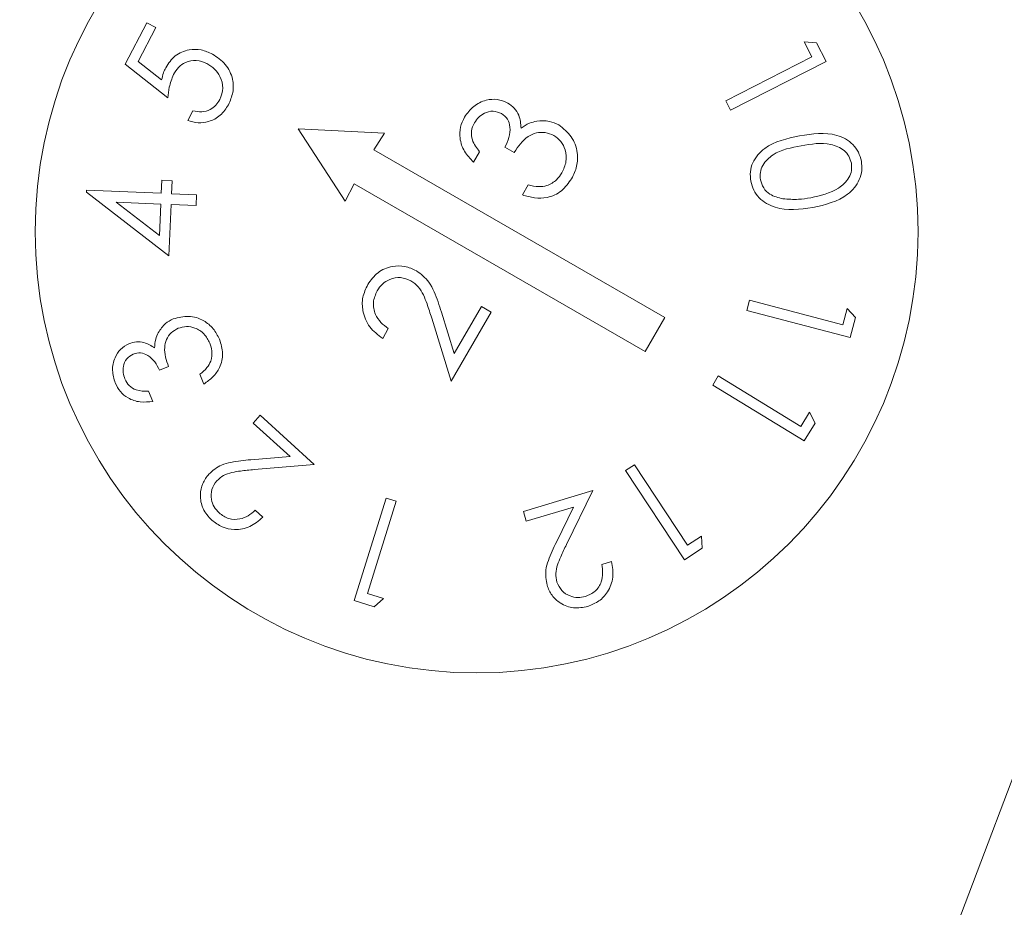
# Model space of a CAD drawing. Header units: millimetres. Extents: x -420 to 420, y -297 to 297.
# Tile 123 of 197: x 158 to 168, y -13 to -4. Entities that reach past the tile are written whole.
import ezdxf

# ---------------------------------------------------------------- set-up
doc = ezdxf.new("R2010")
doc.units = ezdxf.units.MM
doc.header["$MEASUREMENT"] = 0
doc.layers.add('layer 1', color=7, linetype='Continuous')

msp = doc.modelspace()

# ---------------------------------------------------------------- linework, layer by layer
at = {"layer": 'layer 1', "color": 7, "lineweight": 9}
for points in [[(162.3395, -26.1085), (162.3395, -26.1085), (152.1335, 0.833), (152.1335, 0.833)], [(172.5457, 0.833), (172.5457, 0.833), (162.3395, -26.1085), (162.3395, -26.1085)], [(161.612, -27.0241), (161.612, -27.0241), (151.5962, -0.585), (151.5962, -0.585)], [(158.7402, -4.2987), (158.7402, -4.2987), (158.9615, -3.8757), (158.9615, -3.8757)], [(159.0545, -3.9241), (159.0545, -3.9241), (158.8727, -4.2722), (158.8727, -4.2722)], [(158.9615, -3.8757), (158.9615, -3.8757), (159.0545, -3.9241), (159.0545, -3.9241)], [(165.6944, -4.0697), (165.6944, -4.0697), (165.8198, -4.0791), (165.8198, -4.0791)], [(165.7729, -4.2232), (165.7729, -4.2232), (165.6944, -4.0697), (165.6944, -4.0697)], [(165.8198, -4.0791), (165.8198, -4.0791), (165.9179, -4.2712), (165.9179, -4.2712)], [(164.8913, -4.6741), (164.8913, -4.6741), (165.7729, -4.2232), (165.7729, -4.2232)], [(159.1779, -4.6425), (159.1779, -4.6425), (158.7402, -4.2987), (158.7402, -4.2987)], [(158.8727, -4.2722), (158.8727, -4.2722), (159.1133, -4.46), (159.1133, -4.46)], [(165.9179, -4.2712), (165.9179, -4.2712), (164.941, -4.7709), (164.941, -4.7709)], [(164.941, -4.7709), (164.941, -4.7709), (164.8913, -4.6741), (164.8913, -4.6741)], [(159.3811, -4.8766), (159.3811, -4.8766), (159.4334, -4.7763), (159.4334, -4.7763)], [(160.5123, -4.9605), (160.5123, -4.9605), (160.9945, -5.7028), (160.9945, -5.7028)], [(161.3964, -5.0067), (161.3964, -5.0067), (160.5123, -4.9605), (160.5123, -4.9605)], [(161.2868, -5.1756), (161.2868, -5.1756), (161.3964, -5.0067), (161.3964, -5.0067)], [(164.2671, -6.8963), (164.2671, -6.8963), (161.2868, -5.1756), (161.2868, -5.1756)], [(162.3687, -5.1956), (162.3687, -5.1956), (162.3072, -5.3022), (162.3072, -5.3022)], [(162.7251, -5.2039), (162.7251, -5.2039), (162.6293, -5.1486), (162.6293, -5.1486)], [(159.1098, -5.6222), (159.1098, -5.6222), (159.1154, -5.4892), (159.1154, -5.4892)], [(159.1154, -5.4892), (159.1154, -5.4892), (159.2209, -5.4938), (159.2209, -5.4938)], [(159.2209, -5.4938), (159.2209, -5.4938), (159.2151, -5.6268), (159.2151, -5.6268)], [(160.9945, -5.7028), (160.9945, -5.7028), (161.086, -5.5236), (161.086, -5.5236)], [(161.086, -5.5236), (161.086, -5.5236), (164.0661, -7.2444), (164.0661, -7.2444)], [(162.8091, -5.6384), (162.8091, -5.6384), (162.8684, -5.5363), (162.8684, -5.5363)], [(158.3428, -5.6108), (158.3428, -5.6108), (158.3438, -5.5885), (158.3438, -5.5885)], [(159.1874, -6.2618), (159.1874, -6.2618), (158.3428, -5.6108), (158.3428, -5.6108)], [(158.3438, -5.5885), (158.3438, -5.5885), (159.1098, -5.6222), (159.1098, -5.6222)], [(159.2151, -5.6268), (159.2151, -5.6268), (159.4704, -5.6379), (159.4704, -5.6379)], [(159.4704, -5.6379), (159.4704, -5.6379), (159.4657, -5.7476), (159.4657, -5.7476)], [(159.1048, -5.732), (159.1048, -5.732), (158.6468, -5.7118), (158.6468, -5.7118)], [(158.6468, -5.7118), (158.6468, -5.7118), (159.0909, -6.0555), (159.0909, -6.0555)], [(159.0909, -6.0555), (159.0909, -6.0555), (159.1048, -5.732), (159.1048, -5.732)], [(159.2102, -5.7366), (159.2102, -5.7366), (159.1874, -6.2618), (159.1874, -6.2618)], [(159.4657, -5.7476), (159.4657, -5.7476), (159.2102, -5.7366), (159.2102, -5.7366)], [(165.1078, -6.8214), (165.1078, -6.8214), (165.1353, -6.7165), (165.1353, -6.7165)], [(165.1353, -6.7165), (165.1353, -6.7165), (166.0901, -6.9689), (166.0901, -6.9689)], [(161.9797, -6.8411), (161.9797, -6.8411), (162.1099, -7.2624), (162.1099, -7.2624)], [(162.4886, -6.8389), (162.4886, -6.8389), (162.0794, -7.5477), (162.0794, -7.5477)], [(162.1099, -7.2624), (162.1099, -7.2624), (162.3879, -6.7808), (162.3879, -6.7808)], [(162.3879, -6.7808), (162.3879, -6.7808), (162.4886, -6.8389), (162.4886, -6.8389)], [(166.1661, -7.1013), (166.1661, -7.1013), (165.1078, -6.8214), (165.1078, -6.8214)], [(166.0901, -6.9689), (166.0901, -6.9689), (166.1341, -6.8027), (166.1341, -6.8027)], [(166.1341, -6.8027), (166.1341, -6.8027), (166.2209, -6.8934), (166.2209, -6.8934)], [(162.0794, -7.5477), (162.0794, -7.5477), (161.8792, -6.9002), (161.8792, -6.9002)], [(164.0661, -7.2444), (164.0661, -7.2444), (164.2671, -6.8963), (164.2671, -6.8963)], [(166.2209, -6.8934), (166.2209, -6.8934), (166.1661, -7.1013), (166.1661, -7.1013)], [(161.4349, -7.0089), (161.4349, -7.0089), (161.3773, -7.109), (161.3773, -7.109)], [(159.1845, -7.3961), (159.1845, -7.3961), (159.0913, -7.435), (159.0913, -7.435)], [(159.5468, -7.5763), (159.5468, -7.5763), (159.5054, -7.4767), (159.5054, -7.4767)], [(164.7578, -7.5864), (164.7578, -7.5864), (164.8146, -7.4933), (164.8146, -7.4933)], [(164.8146, -7.4933), (164.8146, -7.4933), (165.6591, -8.0107), (165.6591, -8.0107)], [(158.9803, -7.6506), (158.9803, -7.6506), (159.0238, -7.7545), (159.0238, -7.7545)], [(165.6939, -8.1598), (165.6939, -8.1598), (164.7578, -7.5864), (164.7578, -7.5864)], [(165.6591, -8.0107), (165.6591, -8.0107), (165.7493, -7.8637), (165.7493, -7.8637)], [(165.7493, -7.8637), (165.7493, -7.8637), (165.8066, -7.976), (165.8066, -7.976)], [(160.0525, -7.9758), (160.0525, -7.9758), (160.124, -7.8972), (160.124, -7.8972)], [(160.124, -7.8972), (160.124, -7.8972), (160.6769, -8.4004), (160.6769, -8.4004)], [(160.4283, -8.3177), (160.4283, -8.3177), (160.0525, -7.9758), (160.0525, -7.9758)], [(165.8066, -7.976), (165.8066, -7.976), (165.6939, -8.1598), (165.6939, -8.1598)], [(160.0267, -8.3521), (160.0267, -8.3521), (160.4283, -8.3177), (160.4283, -8.3177)], [(160.6769, -8.4004), (160.6769, -8.4004), (160.0602, -8.4532), (160.0602, -8.4532)], [(163.8642, -8.4628), (163.8642, -8.4628), (163.9552, -8.4028), (163.9552, -8.4028)], [(164.4678, -9.3787), (164.4678, -9.3787), (163.8642, -8.4628), (163.8642, -8.4628)], [(163.9552, -8.4028), (163.9552, -8.4028), (164.4997, -9.229), (164.4997, -9.229)], [(162.8181, -8.8814), (162.8181, -8.8814), (163.5301, -8.6678), (163.5301, -8.6678)], [(163.5301, -8.6678), (163.5301, -8.6678), (163.2594, -9.2205), (163.2594, -9.2205)], [(161.0853, -9.7936), (161.0853, -9.7936), (161.4118, -8.7453), (161.4118, -8.7453)], [(161.4118, -8.7453), (161.4118, -8.7453), (161.516, -8.7777), (161.516, -8.7777)], [(160.0708, -8.8705), (160.0708, -8.8705), (160.1488, -8.9418), (160.1488, -8.9418)], [(161.516, -8.7777), (161.516, -8.7777), (161.2212, -9.7232), (161.2212, -9.7232)], [(163.3323, -8.8374), (163.3323, -8.8374), (162.8485, -8.9826), (162.8485, -8.9826)], [(163.156, -9.1968), (163.156, -9.1968), (163.3323, -8.8374), (163.3323, -8.8374)], [(162.8485, -8.9826), (162.8485, -8.9826), (162.8181, -8.8814), (162.8181, -8.8814)], [(164.4997, -9.229), (164.4997, -9.229), (164.6436, -9.1339), (164.6436, -9.1339)], [(164.6436, -9.1339), (164.6436, -9.1339), (164.6479, -9.2599), (164.6479, -9.2599)], [(164.6479, -9.2599), (164.6479, -9.2599), (164.4678, -9.3787), (164.4678, -9.3787)], [(163.0669, -27.0241), (163.0669, -27.0241), (169.728, -9.4405), (169.728, -9.4405)], [(163.6205, -9.425), (163.6205, -9.425), (163.7209, -9.395), (163.7209, -9.395)], [(161.2212, -9.7232), (161.2212, -9.7232), (161.3857, -9.7745), (161.3857, -9.7745)], [(161.3857, -9.7745), (161.3857, -9.7745), (161.2912, -9.8579), (161.2912, -9.8579)], [(161.2912, -9.8579), (161.2912, -9.8579), (161.0853, -9.7936), (161.0853, -9.7936)]]:
    msp.add_open_spline(points, degree=3, dxfattribs=at)
for points, knots in [([(166.8604, -6.0154), (166.8604, -3.5186), (164.8363, -1.4946), (162.3395, -1.4946), (162.3395, -1.4946), (159.8425, -1.4946), (157.8186, -3.5186), (157.8186, -6.0154), (157.8186, -6.0154), (157.8186, -8.5122), (159.8425, -10.5365), (162.3395, -10.5365), (162.3395, -10.5365), (164.8363, -10.5365), (166.8604, -8.5122), (166.8604, -6.0154)], [0, 0, 0, 0, 0.2, 0.2, 0.2, 0.2, 0.4, 0.4, 0.4, 0.4, 0.6, 0.6, 0.6, 0.6, 1, 1, 1, 1]), ([(159.155, -4.3353), (159.1843, -4.2913), (159.2137, -4.2475), (159.2535, -4.2151), (159.2535, -4.2151), (159.2934, -4.183), (159.3439, -4.1623), (159.3957, -4.153), (159.3957, -4.153), (159.4365, -4.1458), (159.4783, -4.1456), (159.518, -4.1537), (159.518, -4.1537), (159.5578, -4.1618), (159.5956, -4.1783), (159.6334, -4.1951)], [0, 0, 0, 0, 0.2, 0.2, 0.2, 0.2, 0.4, 0.4, 0.4, 0.4, 0.6, 0.6, 0.6, 0.6, 1, 1, 1, 1]), ([(159.6334, -4.1951), (159.681, -4.2272), (159.7287, -4.2592), (159.7652, -4.3021), (159.7652, -4.3021), (159.8018, -4.3449), (159.8273, -4.3983), (159.8396, -4.4547), (159.8396, -4.4547), (159.849, -4.4989), (159.8502, -4.5446), (159.842, -4.5883), (159.842, -4.5883), (159.8337, -4.6319), (159.816, -4.6732), (159.7982, -4.7148)], [0, 0, 0, 0, 0.2, 0.2, 0.2, 0.2, 0.4, 0.4, 0.4, 0.4, 0.6, 0.6, 0.6, 0.6, 1, 1, 1, 1]), ([(159.1133, -4.46), (159.1188, -4.436), (159.1242, -4.4119), (159.1325, -4.3888), (159.1325, -4.3888), (159.1389, -4.3704), (159.1469, -4.353), (159.155, -4.3353)], [0, 0, 0, 0, 0.3333333, 0.3333333, 0.3333333, 0.3333333, 1, 1, 1, 1]), ([(159.577, -4.2931), (159.5416, -4.2787), (159.506, -4.2641), (159.4689, -4.2609), (159.4689, -4.2609), (159.4317, -4.2575), (159.3926, -4.2651), (159.3579, -4.2811), (159.3579, -4.2811), (159.3306, -4.2937), (159.3061, -4.3115), (159.286, -4.3331), (159.286, -4.3331), (159.2659, -4.3548), (159.2502, -4.3803), (159.2348, -4.406)], [0, 0, 0, 0, 0.2, 0.2, 0.2, 0.2, 0.4, 0.4, 0.4, 0.4, 0.6, 0.6, 0.6, 0.6, 1, 1, 1, 1]), ([(159.7103, -4.6612), (159.7242, -4.6224), (159.738, -4.5837), (159.7392, -4.5439), (159.7392, -4.5439), (159.7404, -4.5038), (159.7288, -4.4631), (159.7105, -4.4261), (159.7105, -4.4261), (159.6963, -4.397), (159.6777, -4.3704), (159.6549, -4.3485), (159.6549, -4.3485), (159.6318, -4.3268), (159.6045, -4.31), (159.577, -4.2931)], [0, 0, 0, 0, 0.2, 0.2, 0.2, 0.2, 0.4, 0.4, 0.4, 0.4, 0.6, 0.6, 0.6, 0.6, 1, 1, 1, 1]), ([(159.2348, -4.406), (159.2181, -4.4486), (159.2016, -4.4914), (159.192, -4.5358), (159.192, -4.5358), (159.1843, -4.5708), (159.1811, -4.6068), (159.1779, -4.6425)], [0, 0, 0, 0, 0.3333333, 0.3333333, 0.3333333, 0.3333333, 1, 1, 1, 1]), ([(159.7982, -4.7148), (159.773, -4.7536), (159.7479, -4.7924), (159.7139, -4.8225), (159.7139, -4.8225), (159.6802, -4.8525), (159.6378, -4.8735), (159.5934, -4.8862), (159.5934, -4.8862), (159.5583, -4.8963), (159.5221, -4.9011), (159.4866, -4.8985), (159.4866, -4.8985), (159.4509, -4.8961), (159.4159, -4.8864), (159.3811, -4.8766)], [0, 0, 0, 0, 0.2, 0.2, 0.2, 0.2, 0.4, 0.4, 0.4, 0.4, 0.6, 0.6, 0.6, 0.6, 1, 1, 1, 1]), ([(159.4334, -4.7763), (159.4636, -4.7831), (159.4937, -4.7898), (159.5239, -4.7882), (159.5239, -4.7882), (159.5538, -4.7867), (159.5838, -4.777), (159.6109, -4.7624), (159.6109, -4.7624), (159.6322, -4.7508), (159.6519, -4.7366), (159.668, -4.7191), (159.668, -4.7191), (159.6842, -4.7018), (159.6973, -4.6815), (159.7103, -4.6612)], [0, 0, 0, 0, 0.2, 0.2, 0.2, 0.2, 0.4, 0.4, 0.4, 0.4, 0.6, 0.6, 0.6, 0.6, 1, 1, 1, 1]), ([(162.2156, -4.841), (162.2443, -4.802), (162.2729, -4.7629), (162.3096, -4.7323), (162.3096, -4.7323), (162.3461, -4.7019), (162.391, -4.6805), (162.4382, -4.6686), (162.4382, -4.6686), (162.4754, -4.6591), (162.5141, -4.6557), (162.5511, -4.6616), (162.5511, -4.6616), (162.5879, -4.6672), (162.623, -4.6821), (162.6582, -4.697)], [0, 0, 0, 0, 0.2, 0.2, 0.2, 0.2, 0.4, 0.4, 0.4, 0.4, 0.6, 0.6, 0.6, 0.6, 1, 1, 1, 1]), ([(162.6582, -4.697), (162.6817, -4.7133), (162.7054, -4.7298), (162.725, -4.7504), (162.725, -4.7504), (162.7444, -4.7711), (162.7601, -4.7962), (162.7705, -4.8225), (162.7705, -4.8225), (162.7868, -4.8642), (162.7909, -4.9094), (162.7946, -4.9544)], [0, 0, 0, 0, 0.25, 0.25, 0.25, 0.25, 0.5, 0.5, 0.5, 0.5, 1, 1, 1, 1]), ([(162.5952, -4.8051), (162.5664, -4.7938), (162.5376, -4.7826), (162.5079, -4.7811), (162.5079, -4.7811), (162.478, -4.7797), (162.4472, -4.7884), (162.4193, -4.8018), (162.4193, -4.8018), (162.3974, -4.8123), (162.3773, -4.8259), (162.3607, -4.8428), (162.3607, -4.8428), (162.3437, -4.8597), (162.3303, -4.8798), (162.317, -4.8999)], [0, 0, 0, 0, 0.2, 0.2, 0.2, 0.2, 0.4, 0.4, 0.4, 0.4, 0.6, 0.6, 0.6, 0.6, 1, 1, 1, 1]), ([(162.6293, -5.1486), (162.6451, -5.1163), (162.6608, -5.084), (162.6709, -5.0498), (162.6709, -5.0498), (162.6808, -5.0154), (162.6847, -4.9792), (162.6809, -4.9431), (162.6809, -4.9431), (162.6779, -4.9148), (162.6703, -4.8864), (162.6552, -4.8635), (162.6552, -4.8635), (162.6402, -4.8404), (162.6176, -4.8227), (162.5952, -4.8051)], [0, 0, 0, 0, 0.2, 0.2, 0.2, 0.2, 0.4, 0.4, 0.4, 0.4, 0.6, 0.6, 0.6, 0.6, 1, 1, 1, 1]), ([(162.3072, -5.3022), (162.2739, -5.2674), (162.2406, -5.2327), (162.2161, -5.1921), (162.2161, -5.1921), (162.1918, -5.1515), (162.176, -5.1051), (162.1698, -5.0575), (162.1698, -5.0575), (162.165, -5.0198), (162.166, -4.9817), (162.1745, -4.9455), (162.1745, -4.9455), (162.183, -4.9094), (162.1993, -4.8752), (162.2156, -4.841)], [0, 0, 0, 0, 0.2, 0.2, 0.2, 0.2, 0.4, 0.4, 0.4, 0.4, 0.6, 0.6, 0.6, 0.6, 1, 1, 1, 1]), ([(162.317, -4.8999), (162.3043, -4.9277), (162.2917, -4.9554), (162.2873, -4.9849), (162.2873, -4.9849), (162.2829, -5.0142), (162.2867, -5.0456), (162.2961, -5.0743), (162.2961, -5.0743), (162.3108, -5.1193), (162.3398, -5.1574), (162.3687, -5.1956)], [0, 0, 0, 0, 0.25, 0.25, 0.25, 0.25, 0.5, 0.5, 0.5, 0.5, 1, 1, 1, 1]), ([(162.7946, -4.9544), (162.8223, -4.9355), (162.8499, -4.9165), (162.8803, -4.9041), (162.8803, -4.9041), (162.9042, -4.8943), (162.9297, -4.8885), (162.9554, -4.8827)], [0, 0, 0, 0, 0.3333333, 0.3333333, 0.3333333, 0.3333333, 1, 1, 1, 1]), ([(162.9554, -4.8827), (162.9994, -4.8793), (163.0434, -4.8757), (163.0852, -4.8849), (163.0852, -4.8849), (163.1179, -4.892), (163.1491, -4.907), (163.1805, -4.9218)], [0, 0, 0, 0, 0.3333333, 0.3333333, 0.3333333, 0.3333333, 1, 1, 1, 1]), ([(163.1805, -4.9218), (163.227, -4.9583), (163.2737, -4.9952), (163.3074, -5.0422), (163.3074, -5.0422), (163.3412, -5.0894), (163.3621, -5.147), (163.3701, -5.206), (163.3701, -5.206), (163.3764, -5.2522), (163.3747, -5.2993), (163.3636, -5.344), (163.3636, -5.344), (163.3529, -5.3883), (163.3327, -5.4304), (163.3126, -5.4724)], [0, 0, 0, 0, 0.2, 0.2, 0.2, 0.2, 0.4, 0.4, 0.4, 0.4, 0.6, 0.6, 0.6, 0.6, 1, 1, 1, 1]), ([(163.1296, -5.0297), (163.1013, -5.0174), (163.0727, -5.0052), (163.0428, -5.0001), (163.0428, -5.0001), (163.0128, -4.995), (162.9813, -4.997), (162.9511, -5.0042), (162.9511, -5.0042), (162.9209, -5.0114), (162.8921, -5.0239), (162.8668, -5.0405), (162.8668, -5.0405), (162.8071, -5.0798), (162.7661, -5.1418), (162.7251, -5.2039)], [0, 0, 0, 0, 0.2, 0.2, 0.2, 0.2, 0.4, 0.4, 0.4, 0.4, 0.6, 0.6, 0.6, 0.6, 1, 1, 1, 1]), ([(163.2122, -5.4123), (163.2301, -5.3751), (163.2477, -5.338), (163.2546, -5.2981), (163.2546, -5.2981), (163.2614, -5.2588), (163.2574, -5.2167), (163.2457, -5.1771), (163.2457, -5.1771), (163.2365, -5.146), (163.2222, -5.1163), (163.2022, -5.092), (163.2022, -5.092), (163.182, -5.0677), (163.156, -5.0488), (163.1296, -5.0297)], [0, 0, 0, 0, 0.2, 0.2, 0.2, 0.2, 0.4, 0.4, 0.4, 0.4, 0.6, 0.6, 0.6, 0.6, 1, 1, 1, 1]), ([(165.1472, -5.4977), (165.1438, -5.4658), (165.1405, -5.4338), (165.1433, -5.402), (165.1433, -5.402), (165.1462, -5.3703), (165.155, -5.3389), (165.1684, -5.3096), (165.1684, -5.3096), (165.1949, -5.2515), (165.2391, -5.2014), (165.2898, -5.1635), (165.2898, -5.1635), (165.3915, -5.0876), (165.5194, -5.0601), (165.6475, -5.0323)], [0, 0, 0, 0, 0.2, 0.2, 0.2, 0.2, 0.4, 0.4, 0.4, 0.4, 0.6, 0.6, 0.6, 0.6, 1, 1, 1, 1]), ([(165.6475, -5.0323), (165.777, -5.0126), (165.9068, -4.9928), (166.0286, -5.0285), (166.0286, -5.0285), (166.0895, -5.0463), (166.1482, -5.0781), (166.1936, -5.1233), (166.1936, -5.1233), (166.2163, -5.146), (166.2357, -5.1724), (166.2496, -5.2011), (166.2496, -5.2011), (166.2636, -5.2296), (166.2717, -5.2607), (166.2802, -5.2919)], [0, 0, 0, 0, 0.2, 0.2, 0.2, 0.2, 0.4, 0.4, 0.4, 0.4, 0.6, 0.6, 0.6, 0.6, 1, 1, 1, 1]), ([(165.6637, -5.1348), (165.5621, -5.154), (165.4606, -5.1732), (165.3758, -5.2282), (165.3758, -5.2282), (165.3338, -5.2558), (165.2958, -5.2921), (165.2709, -5.3363), (165.2709, -5.3363), (165.2585, -5.3586), (165.2493, -5.3829), (165.2454, -5.4077), (165.2454, -5.4077), (165.2418, -5.4326), (165.2435, -5.4581), (165.2454, -5.4836)], [0, 0, 0, 0, 0.2, 0.2, 0.2, 0.2, 0.4, 0.4, 0.4, 0.4, 0.6, 0.6, 0.6, 0.6, 1, 1, 1, 1]), ([(166.1783, -5.314), (166.1711, -5.2896), (166.1637, -5.265), (166.1516, -5.2431), (166.1516, -5.2431), (166.1394, -5.221), (166.1222, -5.2014), (166.1025, -5.1851), (166.1025, -5.1851), (166.0638, -5.1525), (166.0154, -5.1319), (165.9661, -5.1214), (165.9661, -5.1214), (165.8675, -5.0996), (165.7656, -5.1173), (165.6637, -5.1348)], [0, 0, 0, 0, 0.2, 0.2, 0.2, 0.2, 0.4, 0.4, 0.4, 0.4, 0.6, 0.6, 0.6, 0.6, 1, 1, 1, 1]), ([(165.7608, -5.6678), (165.8611, -5.6455), (165.9613, -5.6233), (166.0461, -5.5682), (166.0461, -5.5682), (166.0886, -5.5407), (166.1268, -5.5049), (166.152, -5.461), (166.152, -5.461), (166.1647, -5.4388), (166.1741, -5.4145), (166.1778, -5.3898), (166.1778, -5.3898), (166.1815, -5.3649), (166.18, -5.3394), (166.1783, -5.314)], [0, 0, 0, 0, 0.2, 0.2, 0.2, 0.2, 0.4, 0.4, 0.4, 0.4, 0.6, 0.6, 0.6, 0.6, 1, 1, 1, 1]), ([(166.2802, -5.2919), (166.2834, -5.3241), (166.2867, -5.3562), (166.2838, -5.3881), (166.2838, -5.3881), (166.2812, -5.4201), (166.2724, -5.4518), (166.2591, -5.4816), (166.2591, -5.4816), (166.233, -5.5405), (166.1895, -5.5917), (166.1392, -5.6309), (166.1392, -5.6309), (166.0385, -5.7092), (165.9099, -5.739), (165.7813, -5.7687)], [0, 0, 0, 0, 0.2, 0.2, 0.2, 0.2, 0.4, 0.4, 0.4, 0.4, 0.6, 0.6, 0.6, 0.6, 1, 1, 1, 1]), ([(163.0599, -5.5437), (163.095, -5.5266), (163.1302, -5.5098), (163.1575, -5.484), (163.1575, -5.484), (163.1791, -5.4637), (163.1957, -5.4379), (163.2122, -5.4123)], [0, 0, 0, 0, 0.3333333, 0.3333333, 0.3333333, 0.3333333, 1, 1, 1, 1]), ([(163.3126, -5.4724), (163.2811, -5.5174), (163.2498, -5.5621), (163.208, -5.5963), (163.208, -5.5963), (163.1664, -5.6303), (163.1147, -5.6534), (163.0611, -5.6644), (163.0611, -5.6644), (163.0189, -5.6731), (162.9757, -5.6743), (162.9335, -5.6686), (162.9335, -5.6686), (162.8913, -5.663), (162.8503, -5.6506), (162.8091, -5.6384)], [0, 0, 0, 0, 0.2, 0.2, 0.2, 0.2, 0.4, 0.4, 0.4, 0.4, 0.6, 0.6, 0.6, 0.6, 1, 1, 1, 1]), ([(162.8684, -5.5363), (162.9039, -5.5449), (162.9397, -5.5538), (162.9754, -5.5539), (162.9754, -5.5539), (163.0034, -5.5539), (163.0318, -5.5489), (163.0599, -5.5437)], [0, 0, 0, 0, 0.3333333, 0.3333333, 0.3333333, 0.3333333, 1, 1, 1, 1]), ([(165.7813, -5.7687), (165.6504, -5.7862), (165.5196, -5.8039), (165.3979, -5.7657), (165.3979, -5.7657), (165.3373, -5.7466), (165.2787, -5.7137), (165.2335, -5.6676), (165.2335, -5.6676), (165.2109, -5.6445), (165.1914, -5.618), (165.1775, -5.5893), (165.1775, -5.5893), (165.1636, -5.5604), (165.1554, -5.529), (165.1472, -5.4977)], [0, 0, 0, 0, 0.2, 0.2, 0.2, 0.2, 0.4, 0.4, 0.4, 0.4, 0.6, 0.6, 0.6, 0.6, 1, 1, 1, 1]), ([(165.2454, -5.4836), (165.2546, -5.5123), (165.2639, -5.5412), (165.2797, -5.5668), (165.2797, -5.5668), (165.2957, -5.5921), (165.3181, -5.6142), (165.3434, -5.6303), (165.3434, -5.6303), (165.3832, -5.6559), (165.4297, -5.6669), (165.4763, -5.6781)], [0, 0, 0, 0, 0.25, 0.25, 0.25, 0.25, 0.5, 0.5, 0.5, 0.5, 1, 1, 1, 1]), ([(165.4763, -5.6781), (165.5298, -5.6825), (165.583, -5.6868), (165.636, -5.6839), (165.636, -5.6839), (165.6778, -5.6815), (165.7192, -5.6747), (165.7608, -5.6678)], [0, 0, 0, 0, 0.3333333, 0.3333333, 0.3333333, 0.3333333, 1, 1, 1, 1]), ([(161.2248, -6.5574), (161.2564, -6.5125), (161.2878, -6.468), (161.3296, -6.4354), (161.3296, -6.4354), (161.3716, -6.4031), (161.4237, -6.3825), (161.4776, -6.3725), (161.4776, -6.3725), (161.5197, -6.3647), (161.5629, -6.3633), (161.6042, -6.3717), (161.6042, -6.3717), (161.6451, -6.38), (161.6842, -6.3976), (161.7229, -6.4155)], [0, 0, 0, 0, 0.2, 0.2, 0.2, 0.2, 0.4, 0.4, 0.4, 0.4, 0.6, 0.6, 0.6, 0.6, 1, 1, 1, 1]), ([(161.7229, -6.4155), (161.7697, -6.4507), (161.8163, -6.4858), (161.85, -6.5317), (161.85, -6.5317), (161.8719, -6.5614), (161.8884, -6.5958), (161.9033, -6.6301), (161.9033, -6.6301), (161.9183, -6.6647), (161.9319, -6.6994), (161.9443, -6.7346), (161.9443, -6.7346), (161.9567, -6.7697), (161.9682, -6.8056), (161.9797, -6.8411)], [0, 0, 0, 0, 0.2, 0.2, 0.2, 0.2, 0.4, 0.4, 0.4, 0.4, 0.6, 0.6, 0.6, 0.6, 1, 1, 1, 1]), ([(161.6667, -6.5181), (161.6317, -6.5037), (161.5967, -6.4892), (161.5601, -6.486), (161.5601, -6.486), (161.5236, -6.4828), (161.4854, -6.4909), (161.4502, -6.5054), (161.4502, -6.5054), (161.4225, -6.5166), (161.3967, -6.5319), (161.3757, -6.5516), (161.3757, -6.5516), (161.3544, -6.5715), (161.3375, -6.5959), (161.3208, -6.6202)], [0, 0, 0, 0, 0.2, 0.2, 0.2, 0.2, 0.4, 0.4, 0.4, 0.4, 0.6, 0.6, 0.6, 0.6, 1, 1, 1, 1]), ([(161.8792, -6.9002), (161.8639, -6.8518), (161.8487, -6.8033), (161.8316, -6.7555), (161.8316, -6.7555), (161.8203, -6.7247), (161.8085, -6.6943), (161.7944, -6.6642), (161.7944, -6.6642), (161.7803, -6.6343), (161.7639, -6.6052), (161.7421, -6.5808), (161.7421, -6.5808), (161.7205, -6.5568), (161.6935, -6.5375), (161.6667, -6.5181)], [0, 0, 0, 0, 0.2, 0.2, 0.2, 0.2, 0.4, 0.4, 0.4, 0.4, 0.6, 0.6, 0.6, 0.6, 1, 1, 1, 1]), ([(161.3773, -7.109), (161.3293, -7.0728), (161.2812, -7.0368), (161.2455, -6.9902), (161.2455, -6.9902), (161.2099, -6.9435), (161.1866, -6.8865), (161.1755, -6.8275), (161.1755, -6.8275), (161.1669, -6.7808), (161.1657, -6.7332), (161.1752, -6.688), (161.1752, -6.688), (161.1845, -6.6426), (161.2047, -6.6), (161.2248, -6.5574)], [0, 0, 0, 0, 0.2, 0.2, 0.2, 0.2, 0.4, 0.4, 0.4, 0.4, 0.6, 0.6, 0.6, 0.6, 1, 1, 1, 1]), ([(161.3208, -6.6202), (161.3038, -6.6595), (161.2866, -6.6984), (161.2827, -6.7396), (161.2827, -6.7396), (161.2785, -6.7808), (161.2873, -6.8241), (161.3045, -6.8628), (161.3045, -6.8628), (161.3182, -6.8934), (161.3371, -6.9209), (161.3595, -6.9447), (161.3595, -6.9447), (161.3823, -6.9687), (161.4086, -6.9887), (161.4349, -7.0089)], [0, 0, 0, 0, 0.2, 0.2, 0.2, 0.2, 0.4, 0.4, 0.4, 0.4, 0.6, 0.6, 0.6, 0.6, 1, 1, 1, 1]), ([(159.0786, -7.0504), (159.1007, -7.0166), (159.1226, -6.9826), (159.1524, -6.9574), (159.1524, -6.9574), (159.1759, -6.9376), (159.204, -6.9231), (159.2324, -6.9086)], [0, 0, 0, 0, 0.3333333, 0.3333333, 0.3333333, 0.3333333, 1, 1, 1, 1]), ([(159.2324, -6.9086), (159.2849, -6.8949), (159.3374, -6.8813), (159.3904, -6.8829), (159.3904, -6.8829), (159.4436, -6.8844), (159.497, -6.9016), (159.5442, -6.9284), (159.5442, -6.9284), (159.5814, -6.9496), (159.6147, -6.977), (159.641, -7.0096), (159.641, -7.0096), (159.6674, -7.0424), (159.6867, -7.0804), (159.7061, -7.1182)], [0, 0, 0, 0, 0.2, 0.2, 0.2, 0.2, 0.4, 0.4, 0.4, 0.4, 0.6, 0.6, 0.6, 0.6, 1, 1, 1, 1]), ([(159.0418, -7.2072), (159.0433, -7.1766), (159.0449, -7.1461), (159.0525, -7.117), (159.0525, -7.117), (159.0588, -7.0942), (159.0686, -7.0723), (159.0786, -7.0504)], [0, 0, 0, 0, 0.3333333, 0.3333333, 0.3333333, 0.3333333, 1, 1, 1, 1]), ([(159.2825, -7.0054), (159.2579, -7.0191), (159.2331, -7.0329), (159.2127, -7.0519), (159.2127, -7.0519), (159.1921, -7.0708), (159.176, -7.0949), (159.1646, -7.1208), (159.1646, -7.1208), (159.1532, -7.1469), (159.1463, -7.1746), (159.1446, -7.2023), (159.1446, -7.2023), (159.14, -7.2677), (159.1622, -7.3318), (159.1845, -7.3961)], [0, 0, 0, 0, 0.2, 0.2, 0.2, 0.2, 0.4, 0.4, 0.4, 0.4, 0.6, 0.6, 0.6, 0.6, 1, 1, 1, 1]), ([(159.6065, -7.1579), (159.5892, -7.1242), (159.5721, -7.0907), (159.5472, -7.0637), (159.5472, -7.0637), (159.5221, -7.0368), (159.4895, -7.0166), (159.4541, -7.003), (159.4541, -7.003), (159.4264, -6.9926), (159.3969, -6.9864), (159.3682, -6.9874), (159.3682, -6.9874), (159.3393, -6.9886), (159.3109, -6.997), (159.2825, -7.0054)], [0, 0, 0, 0, 0.2, 0.2, 0.2, 0.2, 0.4, 0.4, 0.4, 0.4, 0.6, 0.6, 0.6, 0.6, 1, 1, 1, 1]), ([(158.7793, -7.163), (158.8041, -7.1549), (158.8291, -7.1469), (158.8549, -7.1443), (158.8549, -7.1443), (158.8809, -7.1415), (158.9079, -7.1443), (158.9327, -7.1515), (158.9327, -7.1515), (158.9721, -7.1627), (159.0071, -7.1851), (159.0418, -7.2072)], [0, 0, 0, 0, 0.25, 0.25, 0.25, 0.25, 0.5, 0.5, 0.5, 0.5, 1, 1, 1, 1]), ([(159.7061, -7.1182), (159.7212, -7.1662), (159.7363, -7.214), (159.7379, -7.2633), (159.7379, -7.2633), (159.7395, -7.3122), (159.7276, -7.3627), (159.7059, -7.4077), (159.7059, -7.4077), (159.6886, -7.4432), (159.6655, -7.4753), (159.638, -7.5028), (159.638, -7.5028), (159.6105, -7.5303), (159.5787, -7.5534), (159.5468, -7.5763)], [0, 0, 0, 0, 0.2, 0.2, 0.2, 0.2, 0.4, 0.4, 0.4, 0.4, 0.6, 0.6, 0.6, 0.6, 1, 1, 1, 1]), ([(159.6174, -7.3416), (159.6245, -7.3066), (159.6315, -7.2716), (159.6281, -7.2375), (159.6281, -7.2375), (159.6254, -7.2106), (159.6159, -7.1843), (159.6065, -7.1579)], [0, 0, 0, 0, 0.3333333, 0.3333333, 0.3333333, 0.3333333, 1, 1, 1, 1]), ([(158.638, -7.5652), (158.6254, -7.5227), (158.6126, -7.4801), (158.6111, -7.4364), (158.6111, -7.4364), (158.6092, -7.3929), (158.6184, -7.3482), (158.6362, -7.3073), (158.6362, -7.3073), (158.65, -7.2751), (158.6692, -7.2451), (158.6938, -7.2215), (158.6938, -7.2215), (158.7185, -7.1977), (158.7489, -7.1805), (158.7793, -7.163)], [0, 0, 0, 0, 0.2, 0.2, 0.2, 0.2, 0.4, 0.4, 0.4, 0.4, 0.6, 0.6, 0.6, 0.6, 1, 1, 1, 1]), ([(159.0913, -7.435), (159.0764, -7.4057), (159.0617, -7.3764), (159.0423, -7.3501), (159.0423, -7.3501), (159.0229, -7.3239), (158.9988, -7.3008), (158.9706, -7.2833), (158.9706, -7.2833), (158.9482, -7.2697), (158.9233, -7.2597), (158.8982, -7.2578), (158.8982, -7.2578), (158.8731, -7.256), (158.8478, -7.2626), (158.8224, -7.2692)], [0, 0, 0, 0, 0.2, 0.2, 0.2, 0.2, 0.4, 0.4, 0.4, 0.4, 0.6, 0.6, 0.6, 0.6, 1, 1, 1, 1]), ([(158.8224, -7.2692), (158.7983, -7.284), (158.7742, -7.2986), (158.7565, -7.3195), (158.7565, -7.3195), (158.7389, -7.3404), (158.7278, -7.3676), (158.7222, -7.3953), (158.7222, -7.3953), (158.7178, -7.417), (158.7166, -7.4393), (158.7195, -7.4607), (158.7195, -7.4607), (158.7226, -7.4823), (158.7297, -7.5032), (158.7368, -7.5241)], [0, 0, 0, 0, 0.2, 0.2, 0.2, 0.2, 0.4, 0.4, 0.4, 0.4, 0.6, 0.6, 0.6, 0.6, 1, 1, 1, 1]), ([(159.5054, -7.4767), (159.5318, -7.4558), (159.5578, -7.4347), (159.5778, -7.4087), (159.5778, -7.4087), (159.5934, -7.3885), (159.6055, -7.3649), (159.6174, -7.3416)], [0, 0, 0, 0, 0.3333333, 0.3333333, 0.3333333, 0.3333333, 1, 1, 1, 1]), ([(158.7368, -7.5241), (158.7501, -7.5485), (158.7632, -7.573), (158.7822, -7.5926), (158.7822, -7.5926), (158.8012, -7.6121), (158.826, -7.6267), (158.852, -7.6357), (158.852, -7.6357), (158.893, -7.6498), (158.9366, -7.6503), (158.9803, -7.6506)], [0, 0, 0, 0, 0.25, 0.25, 0.25, 0.25, 0.5, 0.5, 0.5, 0.5, 1, 1, 1, 1]), ([(159.0238, -7.7545), (158.9801, -7.7594), (158.9363, -7.7641), (158.8933, -7.7594), (158.8933, -7.7594), (158.8503, -7.7545), (158.808, -7.7402), (158.7698, -7.7184), (158.7698, -7.7184), (158.7399, -7.7013), (158.7125, -7.6792), (158.691, -7.6529), (158.691, -7.6529), (158.6695, -7.6265), (158.6536, -7.596), (158.638, -7.5652)], [0, 0, 0, 0, 0.2, 0.2, 0.2, 0.2, 0.4, 0.4, 0.4, 0.4, 0.6, 0.6, 0.6, 0.6, 1, 1, 1, 1]), ([(159.5972, -8.4984), (159.6376, -8.4636), (159.678, -8.4288), (159.7254, -8.4075), (159.7254, -8.4075), (159.7564, -8.3936), (159.7902, -8.3856), (159.8237, -8.379), (159.8237, -8.379), (159.8575, -8.3724), (159.891, -8.3669), (159.9247, -8.3627), (159.9247, -8.3627), (159.9587, -8.3586), (159.9927, -8.3553), (160.0267, -8.3521)], [0, 0, 0, 0, 0.2, 0.2, 0.2, 0.2, 0.4, 0.4, 0.4, 0.4, 0.6, 0.6, 0.6, 0.6, 1, 1, 1, 1]), ([(160.0602, -8.4532), (160.0138, -8.4576), (159.9676, -8.4618), (159.9217, -8.4678), (159.9217, -8.4678), (159.892, -8.4716), (159.8622, -8.476), (159.833, -8.4829), (159.833, -8.4829), (159.8036, -8.4897), (159.7742, -8.4988), (159.7484, -8.5134), (159.7484, -8.5134), (159.7226, -8.5281), (159.7001, -8.5484), (159.6777, -8.5689)], [0, 0, 0, 0, 0.2, 0.2, 0.2, 0.2, 0.4, 0.4, 0.4, 0.4, 0.6, 0.6, 0.6, 0.6, 1, 1, 1, 1]), ([(159.6269, -8.9706), (159.593, -8.9337), (159.5593, -8.897), (159.5384, -8.8532), (159.5384, -8.8532), (159.5177, -8.8094), (159.5094, -8.759), (159.511, -8.7091), (159.511, -8.7091), (159.5122, -8.6697), (159.5195, -8.6308), (159.5347, -8.5958), (159.5347, -8.5958), (159.5503, -8.5608), (159.5737, -8.5295), (159.5972, -8.4984)], [0, 0, 0, 0, 0.2, 0.2, 0.2, 0.2, 0.4, 0.4, 0.4, 0.4, 0.6, 0.6, 0.6, 0.6, 1, 1, 1, 1]), ([(159.6777, -8.5689), (159.6581, -8.5973), (159.6384, -8.6255), (159.6286, -8.6578), (159.6286, -8.6578), (159.6187, -8.6897), (159.6186, -8.7252), (159.6245, -8.7594), (159.6245, -8.7594), (159.6293, -8.7861), (159.6378, -8.812), (159.6512, -8.835), (159.6512, -8.835), (159.665, -8.8576), (159.6835, -8.8773), (159.7019, -8.897)], [0, 0, 0, 0, 0.2, 0.2, 0.2, 0.2, 0.4, 0.4, 0.4, 0.4, 0.6, 0.6, 0.6, 0.6, 1, 1, 1, 1]), ([(159.7019, -8.897), (159.7334, -8.9199), (159.765, -8.9427), (159.8009, -8.9543), (159.8009, -8.9543), (159.8367, -8.966), (159.8772, -8.9663), (159.9151, -8.9585), (159.9151, -8.9585), (159.9448, -8.9524), (159.9732, -8.941), (159.9988, -8.9254), (159.9988, -8.9254), (160.0246, -8.9099), (160.0477, -8.8902), (160.0708, -8.8705)], [0, 0, 0, 0, 0.2, 0.2, 0.2, 0.2, 0.4, 0.4, 0.4, 0.4, 0.6, 0.6, 0.6, 0.6, 1, 1, 1, 1]), ([(160.1488, -8.9418), (160.1074, -8.9777), (160.0658, -9.0136), (160.0172, -9.0363), (160.0172, -9.0363), (159.9687, -9.0589), (159.9133, -9.0684), (159.8585, -9.0668), (159.8585, -9.0668), (159.815, -9.0654), (159.7722, -9.0574), (159.7338, -9.0401), (159.7338, -9.0401), (159.6952, -9.023), (159.6611, -8.9967), (159.6269, -8.9706)], [0, 0, 0, 0, 0.2, 0.2, 0.2, 0.2, 0.4, 0.4, 0.4, 0.4, 0.6, 0.6, 0.6, 0.6, 1, 1, 1, 1]), ([(163.0605, -9.6381), (163.0517, -9.5856), (163.0425, -9.5334), (163.0488, -9.4821), (163.0488, -9.4821), (163.0529, -9.4488), (163.0634, -9.4158), (163.0751, -9.3837), (163.0751, -9.3837), (163.0865, -9.3515), (163.0993, -9.3202), (163.1129, -9.2893), (163.1129, -9.2893), (163.1266, -9.2581), (163.1412, -9.2276), (163.156, -9.1968)], [0, 0, 0, 0, 0.2, 0.2, 0.2, 0.2, 0.4, 0.4, 0.4, 0.4, 0.6, 0.6, 0.6, 0.6, 1, 1, 1, 1]), ([(163.2594, -9.2205), (163.2393, -9.2621), (163.2192, -9.3037), (163.2007, -9.3457), (163.2007, -9.3457), (163.1886, -9.373), (163.1774, -9.4006), (163.1682, -9.4291), (163.1682, -9.4291), (163.1589, -9.4576), (163.1517, -9.4872), (163.1511, -9.5166), (163.1511, -9.5166), (163.1503, -9.5462), (163.1562, -9.5757), (163.1619, -9.6053)], [0, 0, 0, 0, 0.2, 0.2, 0.2, 0.2, 0.4, 0.4, 0.4, 0.4, 0.6, 0.6, 0.6, 0.6, 1, 1, 1, 1]), ([(163.4541, -9.753), (163.4897, -9.7377), (163.5252, -9.7225), (163.5536, -9.6979), (163.5536, -9.6979), (163.5817, -9.6732), (163.6028, -9.6391), (163.6154, -9.6027), (163.6154, -9.6027), (163.6255, -9.5742), (163.6303, -9.5443), (163.6303, -9.5143), (163.6303, -9.5143), (163.6303, -9.4845), (163.6253, -9.4548), (163.6205, -9.425)], [0, 0, 0, 0, 0.2, 0.2, 0.2, 0.2, 0.4, 0.4, 0.4, 0.4, 0.6, 0.6, 0.6, 0.6, 1, 1, 1, 1]), ([(163.7209, -9.395), (163.7304, -9.4488), (163.7398, -9.5027), (163.7344, -9.5555), (163.7344, -9.5555), (163.7287, -9.6085), (163.7085, -9.6605), (163.6789, -9.7066), (163.6789, -9.7066), (163.6557, -9.7427), (163.6268, -9.7751), (163.5923, -9.7992), (163.5923, -9.7992), (163.558, -9.8231), (163.5182, -9.8388), (163.4783, -9.8545)], [0, 0, 0, 0, 0.2, 0.2, 0.2, 0.2, 0.4, 0.4, 0.4, 0.4, 0.6, 0.6, 0.6, 0.6, 1, 1, 1, 1]), ([(163.4783, -9.8545), (163.4296, -9.8645), (163.381, -9.8744), (163.3329, -9.8697), (163.3329, -9.8697), (163.2849, -9.8651), (163.2377, -9.8462), (163.1961, -9.8193), (163.1961, -9.8193), (163.1631, -9.7982), (163.1338, -9.7721), (163.1117, -9.7412), (163.1117, -9.7412), (163.0898, -9.71), (163.0751, -9.6741), (163.0605, -9.6381)], [0, 0, 0, 0, 0.2, 0.2, 0.2, 0.2, 0.4, 0.4, 0.4, 0.4, 0.6, 0.6, 0.6, 0.6, 1, 1, 1, 1]), ([(163.1619, -9.6053), (163.176, -9.6367), (163.1903, -9.668), (163.2124, -9.6929), (163.2124, -9.6929), (163.2345, -9.7178), (163.2649, -9.7361), (163.297, -9.7484), (163.297, -9.7484), (163.3223, -9.7582), (163.3488, -9.764), (163.3752, -9.7643), (163.3752, -9.7643), (163.4015, -9.7645), (163.4278, -9.7586), (163.4541, -9.753)], [0, 0, 0, 0, 0.2, 0.2, 0.2, 0.2, 0.4, 0.4, 0.4, 0.4, 0.6, 0.6, 0.6, 0.6, 1, 1, 1, 1])]:
    msp.add_open_spline(points, degree=3, knots=knots, dxfattribs=at)

doc.saveas('drawing.dxf')
